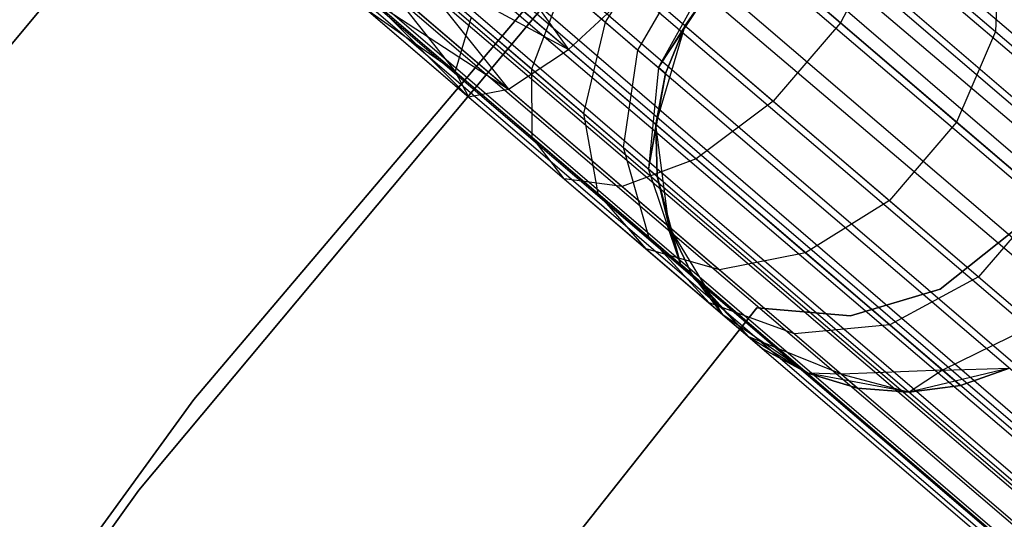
# Model space of a CAD drawing. Extents: x -189 to 189, y -189 to 189.
# Tile 212 of 256: x -49.46 to -45.49, y 37.79 to 39.81. Entities that reach past the tile are written whole.
import ezdxf

# ---------------------------------------------------------------- set-up
doc = ezdxf.new("R2010")
doc.units = 0
doc.header["$LTSCALE"] = 25.4
doc.layers.get('0').update_dxf_attribs({"linetype": 'CONTINUOUS'})

# ---------------------------------------------------------------- blocks, each defined once
blk = doc.blocks.new('CAMELEON-KENAI-C-12244_STL')
at = {"color": 0}
for p, q in [((-32.4495, 28.5618, -8.691), (-127.3775, 110.2576, -9)), ((-32.4495, 28.5618, -8.691), (-127.3775, 110.2576, -9)), ((-127.5586, 110.0463, -8.691), (-32.4495, 28.5618, -8.691)), ((-32.6966, 28.2733, -8.5219), (-127.5586, 110.0463, -8.691)), ((-32.6966, 28.2733, -8.5219), (-127.5586, 110.0463, -8.691)), ((-32.5672, 28.4243, -8.5864), (-127.5586, 110.0463, -8.691)), ((-32.5672, 28.4243, -8.5864), (-127.5586, 110.0463, -8.691)), ((-127.5586, 110.0463, -8.691), (-32.4495, 28.5618, -8.691)), ((-127.6764, 109.9088, -10.4135), (-32.5672, 28.4243, -10.4135)), ((-127.6764, 109.9088, -10.4135), (-32.5672, 28.4243, -10.4135)), ((-127.6764, 109.9088, -10.4135), (-32.4495, 28.5618, -10.309)), ((-127.6764, 109.9088, -10.4135), (-32.4495, 28.5618, -10.309)), ((-32.6966, 28.2733, -8.5219), (-127.8057, 109.7578, -8.5219)), ((-32.6966, 28.2733, -8.5219), (-127.8057, 109.7578, -8.5219)), ((-32.5672, 28.4243, -10.4135), (-127.941, 109.5999, -10.5)), ((-32.8319, 28.1154, -8.5), (-127.941, 109.5999, -8.5)), ((-32.8319, 28.1154, -8.5), (-127.941, 109.5999, -8.5)), ((-32.6966, 28.2733, -10.4781), (-127.941, 109.5999, -10.5)), ((-32.5672, 28.4243, -10.4135), (-127.941, 109.5999, -10.5)), ((-32.6966, 28.2733, -10.4781), (-127.941, 109.5999, -10.5)), ((-32.8319, 28.1154, -10.5), (-127.941, 109.5999, -10.5)), ((-32.8319, 28.1154, -10.5), (-127.941, 109.5999, -10.5)), ((-128.0763, 109.442, -8.5219), (-32.9671, 27.9575, -8.5219)), ((-33.2143, 27.669, -8.691), (-128.0763, 109.442, -8.5219)), ((-33.2143, 27.669, -8.691), (-128.0763, 109.442, -8.5219)), ((-33.0965, 27.8065, -8.5864), (-128.0763, 109.442, -8.5219)), ((-33.0965, 27.8065, -8.5864), (-128.0763, 109.442, -8.5219)), ((-128.0763, 109.442, -8.5219), (-32.9671, 27.9575, -8.5219)), ((-128.2056, 109.291, -10.4135), (-33.2143, 27.669, -10.309)), ((-128.2056, 109.291, -10.4135), (-33.2143, 27.669, -10.309)), ((-128.2056, 109.291, -10.4135), (-33.0965, 27.8065, -10.4135)), ((-32.8319, 28.1154, -10.5), (-128.2056, 109.291, -10.4135)), ((-32.8319, 28.1154, -10.5), (-128.2056, 109.291, -10.4135)), ((-32.9671, 27.9575, -10.4781), (-128.2056, 109.291, -10.4135)), ((-32.9671, 27.9575, -10.4781), (-128.2056, 109.291, -10.4135)), ((-128.2056, 109.291, -10.4135), (-33.0965, 27.8065, -10.4135)), ((-33.3154, 27.5511, -8.8309), (-128.3234, 109.1535, -8.691)), ((-33.3154, 27.5511, -8.8309), (-128.3234, 109.1535, -8.691)), ((-33.2143, 27.669, -8.691), (-128.3234, 109.1535, -8.691)), ((-33.2143, 27.669, -8.691), (-128.3234, 109.1535, -8.691)), ((-128.4245, 109.0356, -10.1691), (-33.3154, 27.5511, -10.1691)), ((-128.4245, 109.0356, -10.1691), (-33.3154, 27.5511, -10.1691)), ((-128.4245, 109.0356, -10.1691), (-33.2143, 27.669, -10.309)), ((-128.4245, 109.0356, -10.1691), (-33.2143, 27.669, -10.309)), ((-33.3953, 27.4577, -9), (-128.5044, 108.9423, -9)), ((-128.5044, 108.9423, -9), (-33.4506, 27.3932, -9.191)), ((-33.3953, 27.4577, -9), (-128.5044, 108.9423, -9)), ((-33.3154, 27.5511, -8.8309), (-128.5044, 108.9423, -9)), ((-33.3154, 27.5511, -8.8309), (-128.5044, 108.9423, -9)), ((-128.5044, 108.9423, -9), (-33.4506, 27.3932, -9.191)), ((-128.5044, 108.9423, -9), (-33.4789, 27.3602, -9.3955)), ((-128.5044, 108.9423, -9), (-33.4789, 27.3602, -9.3955)), ((-128.5598, 108.8777, -9.809), (-33.4506, 27.3932, -9.809)), ((-128.5598, 108.8777, -9.809), (-33.4506, 27.3932, -9.809)), ((-128.5598, 108.8777, -9.809), (-33.3953, 27.4577, -10)), ((-128.5598, 108.8777, -9.809), (-33.3953, 27.4577, -10)), ((-128.5598, 108.8777, -9.809), (-33.3154, 27.5511, -10.1691)), ((-128.5598, 108.8777, -9.809), (-33.3154, 27.5511, -10.1691)), ((-128.588, 108.8447, -9.3955), (-33.4789, 27.3602, -9.3955)), ((-128.588, 108.8447, -9.3955), (-33.4789, 27.3602, -9.6045)), ((-128.588, 108.8447, -9.3955), (-33.4789, 27.3602, -9.3955)), ((-128.588, 108.8447, -9.3955), (-33.4789, 27.3602, -9.6045)), ((-128.588, 108.8447, -9.3955), (-33.4506, 27.3932, -9.809)), ((-128.588, 108.8447, -9.3955), (-33.4506, 27.3932, -9.809)), ((-47.2094, 42.4446, -160.5), (-50.2497, 38.7968, -160.5)), ((-50.2497, 38.7968, -170), (-47.2094, 42.4446, -170)), ((-47.2094, 42.4446, -160.5), (-50.2497, 38.7968, -160.5)), ((-50.2497, 38.7968, -170), (-47.2094, 42.4446, -170)), ((-48.7534, 38.277, -160.5), (-45.7185, 41.8557, -160.5)), ((-45.7185, 41.8557, -170), (-48.7534, 38.277, -170)), ((-45.7185, 41.8557, -170), (-48.7534, 38.277, -170)), ((-48.7534, 38.277, -160.5), (-45.7185, 41.8557, -160.5)), ((-48.9754, 37.911, -167), (-46.0048, 41.466, -167)), ((-46.0048, 41.466, -168), (-48.9754, 37.911, -168)), ((-48.9754, 37.911, -167), (-46.0048, 41.466, -167)), ((-46.0048, 41.466, -168), (-48.9754, 37.911, -168)), ((-47.6771, 40.2984, -158.5865), (-47.2428, 39.6879, -158.7867)), ((-47.6771, 40.2984, -158.5865), (-47.2428, 39.6879, -158.7867)), ((-46.6918, 40.2637, -158.6233), (-46.1464, 39.7964, -158.9209)), ((-46.6918, 40.2637, -158.6233), (-46.1464, 39.7964, -158.9209)), ((-47.7949, 40.1609, -158.691), (-47.2428, 39.6879, -158.7867)), ((-47.7949, 40.1609, -158.691), (-47.2428, 39.6879, -158.7867)), ((-47.0937, 39.7986, -160.7318), (-46.8755, 40.1472, -160.7929)), ((-47.0937, 39.7986, -160.7318), (-46.8755, 40.1472, -160.7929)), ((-45.9634, 40.1399, -159.0673), (-46.1464, 39.7964, -158.9209)), ((-45.9634, 40.1399, -159.0673), (-46.1464, 39.7964, -158.9209)), ((-45.9634, 40.1399, -159.0673), (-45.5216, 39.7613, -159.5137)), ((-45.9634, 40.1399, -159.0673), (-45.5216, 39.7613, -159.5137)), ((-45.5065, 40.1148, -159.7322), (-45.5216, 39.7613, -159.5137)), ((-45.5065, 40.1148, -159.7322), (-45.5216, 39.7613, -159.5137)), ((-47.896, 40.0429, -158.8309), (-47.2428, 39.6879, -158.7867)), ((-47.896, 40.0429, -158.8309), (-47.2428, 39.6879, -158.7867)), ((-47.896, 40.0429, -158.8309), (-47.4845, 39.5286, -159.0852)), ((-47.896, 40.0429, -158.8309), (-47.4845, 39.5286, -159.0852)), ((-46.9626, 39.6862, -160.9568), (-46.7548, 40.0438, -161)), ((-46.9626, 39.6862, -160.9568), (-46.7548, 40.0438, -161)), ((-46.8801, 39.6156, -161.2188), (-46.6789, 39.9788, -161.2412)), ((-46.8801, 39.6156, -161.2188), (-46.6789, 39.9788, -161.2412)), ((-47.9759, 39.9496, -159), (-47.4845, 39.5286, -159.0852)), ((-47.9759, 39.9496, -159), (-47.4845, 39.5286, -159.0852)), ((-47.9759, 39.9496, -160), (-47.6989, 39.6003, -159.8666)), ((-47.9759, 39.9496, -160), (-47.6989, 39.6003, -159.8666)), ((-47.3906, 39.61, -160.3474), (-47.2645, 39.945, -160.5591)), ((-47.3906, 39.61, -160.3474), (-47.2645, 39.945, -160.5591)), ((-47.2645, 39.945, -160.5591), (-47.0937, 39.7986, -160.7318)), ((-47.2645, 39.945, -160.5591), (-47.0937, 39.7986, -160.7318)), ((-47.2428, 39.6879, -158.7867), (-46.9624, 39.9479, -158.6233)), ((-47.2428, 39.6879, -158.7867), (-46.9624, 39.9479, -158.6233)), ((-46.9624, 39.9479, -158.6233), (-46.4169, 39.4806, -158.9209)), ((-46.9624, 39.9479, -158.6233), (-46.4169, 39.4806, -158.9209)), ((-46.8801, 39.6156, -161.2188), (-46.653, 39.9567, -161.5)), ((-46.8801, 39.6156, -161.2188), (-46.653, 39.9567, -161.5)), ((-46.7717, 39.7846, -167), (-46.653, 39.9567, -167)), ((-46.653, 39.9567, -161.5), (-46.7717, 39.7846, -161.5)), ((-46.653, 39.9567, -161.5), (-46.7717, 39.7846, -161.5)), ((-46.7717, 39.7846, -167), (-46.653, 39.9567, -167)), ((-48.0312, 39.885, -159.191), (-47.4845, 39.5286, -159.0852)), ((-48.0312, 39.885, -159.191), (-47.4845, 39.5286, -159.0852)), ((-48.0312, 39.885, -159.191), (-47.6459, 39.4977, -159.4672)), ((-48.0312, 39.885, -159.191), (-47.6459, 39.4977, -159.4672)), ((-48.0312, 39.885, -159.809), (-47.6989, 39.6003, -159.8666)), ((-48.0312, 39.885, -159.809), (-47.6989, 39.6003, -159.8666)), ((-48.0595, 39.852, -159.6045), (-47.6459, 39.4977, -159.4672)), ((-48.0595, 39.852, -159.3955), (-47.6459, 39.4977, -159.4672)), ((-48.0595, 39.852, -159.3955), (-47.6459, 39.4977, -159.4672)), ((-48.0595, 39.852, -159.6045), (-47.6459, 39.4977, -159.4672)), ((-48.0595, 39.852, -159.6045), (-47.6989, 39.6003, -159.8666)), ((-48.0595, 39.852, -159.6045), (-47.6989, 39.6003, -159.8666)), ((-47.6344, 39.8188, -160.2145), (-47.6989, 39.6003, -159.8666)), ((-47.6344, 39.8188, -160.2145), (-47.6989, 39.6003, -159.8666)), ((-47.6344, 39.8188, -160.2145), (-47.3906, 39.61, -160.3474)), ((-47.6344, 39.8188, -160.2145), (-47.3906, 39.61, -160.3474)), ((-47.1813, 39.4307, -160.5589), (-47.0937, 39.7986, -160.7318)), ((-47.1813, 39.4307, -160.5589), (-47.0937, 39.7986, -160.7318)), ((-47.0937, 39.7986, -160.7318), (-46.9626, 39.6862, -160.9568)), ((-47.0937, 39.7986, -160.7318), (-46.9626, 39.6862, -160.9568)), ((-46.8904, 39.386, -167), (-46.7717, 39.7846, -167)), ((-46.8904, 39.386, -167), (-46.7717, 39.7846, -167)), ((-46.7717, 39.7846, -161.5), (-46.8801, 39.6156, -161.2188)), ((-46.7717, 39.7846, -161.5), (-46.8801, 39.6156, -161.2188)), ((-46.7717, 39.7846, -161.5), (-46.852, 39.5915, -161.5)), ((-46.852, 39.5915, -161.5), (-46.7717, 39.7846, -167)), ((-46.852, 39.5915, -161.5), (-46.7717, 39.7846, -167)), ((-46.7717, 39.7846, -161.5), (-46.852, 39.5915, -161.5)), ((-46.7717, 39.7846, -161.5), (-46.7717, 39.7846, -167)), ((-46.7717, 39.7846, -161.5), (-46.7717, 39.7846, -167)), ((-46.1464, 39.7964, -158.9209), (-46.4169, 39.4806, -158.9209)), ((-46.1464, 39.7964, -158.9209), (-46.4169, 39.4806, -158.9209)), ((-46.1464, 39.7964, -158.9209), (-45.678, 39.3951, -159.3941)), ((-46.1464, 39.7964, -158.9209), (-45.678, 39.3951, -159.3941)), ((-45.5216, 39.7613, -159.5137), (-45.678, 39.3951, -159.3941)), ((-45.5216, 39.7613, -159.5137), (-45.678, 39.3951, -159.3941)), ((-45.5216, 39.7613, -159.5137), (-45.1826, 39.4709, -160.0955)), ((-45.5216, 39.7613, -159.5137), (-45.1826, 39.4709, -160.0955)), ((-47.4845, 39.5286, -159.0852), (-47.2428, 39.6879, -158.7867)), ((-47.4845, 39.5286, -159.0852), (-47.2428, 39.6879, -158.7867)), ((-47.2428, 39.6879, -158.7867), (-46.7283, 39.2471, -159.0673)), ((-47.2428, 39.6879, -158.7867), (-46.7283, 39.2471, -159.0673)), ((-47.0207, 39.2931, -160.8346), (-46.9626, 39.6862, -160.9568)), ((-47.0207, 39.2931, -160.8346), (-46.9626, 39.6862, -160.9568)), ((-46.9626, 39.6862, -160.9568), (-46.8801, 39.6156, -161.2188)), ((-46.9626, 39.6862, -160.9568), (-46.8801, 39.6156, -161.2188)), ((-47.6989, 39.6003, -159.8666), (-47.6459, 39.4977, -159.4672)), ((-47.6989, 39.6003, -159.8666), (-47.6459, 39.4977, -159.4672)), ((-47.6989, 39.6003, -159.8666), (-47.3892, 39.335, -160.0356)), ((-47.6989, 39.6003, -159.8666), (-47.3892, 39.335, -160.0356)), ((-47.3892, 39.335, -160.0356), (-47.3906, 39.61, -160.3474)), ((-47.3906, 39.61, -160.3474), (-47.1813, 39.4307, -160.5589)), ((-47.3906, 39.61, -160.3474), (-47.1813, 39.4307, -160.5589)), ((-47.3892, 39.335, -160.0356), (-47.3906, 39.61, -160.3474)), ((-46.8801, 39.6156, -161.2188), (-46.9197, 39.2066, -161.1555)), ((-46.8801, 39.6156, -161.2188), (-46.9197, 39.2066, -161.1555)), ((-46.852, 39.5915, -161.5), (-46.9197, 39.2066, -161.1555)), ((-46.852, 39.5915, -161.5), (-46.9197, 39.2066, -161.1555)), ((-46.852, 39.5915, -161.5), (-46.8904, 39.386, -161.5)), ((-46.8904, 39.386, -167), (-46.852, 39.5915, -161.5)), ((-46.852, 39.5915, -161.5), (-46.8904, 39.386, -161.5)), ((-46.8904, 39.386, -167), (-46.852, 39.5915, -161.5)), ((-46.852, 39.5915, -161.5), (-46.8801, 39.6156, -161.2188)), ((-46.852, 39.5915, -161.5), (-46.8801, 39.6156, -161.2188)), ((-47.6459, 39.4977, -159.4672), (-47.4845, 39.5286, -159.0852)), ((-47.6459, 39.4977, -159.4672), (-47.4845, 39.5286, -159.0852)), ((-47.4845, 39.5286, -159.0852), (-47.0266, 39.1363, -159.3349)), ((-47.4845, 39.5286, -159.0852), (-47.0266, 39.1363, -159.3349)), ((-47.6459, 39.4977, -159.4672), (-47.2604, 39.1674, -159.6774)), ((-47.6459, 39.4977, -159.4672), (-47.2604, 39.1674, -159.6774)), ((-46.4169, 39.4806, -158.9209), (-46.7283, 39.2471, -159.0673)), ((-46.4169, 39.4806, -158.9209), (-46.7283, 39.2471, -159.0673)), ((-46.4169, 39.4806, -158.9209), (-45.9485, 39.0793, -159.3941)), ((-46.4169, 39.4806, -158.9209), (-45.9485, 39.0793, -159.3941)), ((-47.1232, 39.1071, -160.3043), (-47.1813, 39.4307, -160.5589)), ((-47.1813, 39.4307, -160.5589), (-47.0207, 39.2931, -160.8346)), ((-47.1813, 39.4307, -160.5589), (-47.0207, 39.2931, -160.8346)), ((-47.1232, 39.1071, -160.3043), (-47.1813, 39.4307, -160.5589)), ((-46.8904, 39.386, -161.5), (-46.9197, 39.2066, -161.1555)), ((-46.8904, 39.386, -161.5), (-46.9197, 39.2066, -161.1555)), ((-46.8368, 38.9737, -167), (-46.8904, 39.386, -167)), ((-46.8904, 39.386, -161.5), (-46.8853, 39.177, -161.5)), ((-46.8853, 39.177, -161.5), (-46.8904, 39.386, -167)), ((-46.8368, 38.9737, -167), (-46.8904, 39.386, -167)), ((-46.8853, 39.177, -161.5), (-46.8904, 39.386, -167)), ((-46.8904, 39.386, -161.5), (-46.8853, 39.177, -161.5)), ((-46.8904, 39.386, -161.5), (-46.8904, 39.386, -167)), ((-46.8904, 39.386, -161.5), (-46.8904, 39.386, -167)), ((-45.678, 39.3951, -159.3941), (-45.9485, 39.0793, -159.3941)), ((-45.678, 39.3951, -159.3941), (-45.9485, 39.0793, -159.3941)), ((-45.678, 39.3951, -159.3941), (-45.3186, 39.0871, -160.0109)), ((-45.678, 39.3951, -159.3941), (-45.3186, 39.0871, -160.0109)), ((-47.2604, 39.1674, -159.6774), (-47.3892, 39.335, -160.0356)), ((-47.3892, 39.335, -160.0356), (-47.1232, 39.1071, -160.3043)), ((-47.3892, 39.335, -160.0356), (-47.1232, 39.1071, -160.3043)), ((-47.2604, 39.1674, -159.6774), (-47.3892, 39.335, -160.0356)), ((-46.9191, 38.9323, -160.6545), (-47.0207, 39.2931, -160.8346)), ((-47.0207, 39.2931, -160.8346), (-46.9197, 39.2066, -161.1555)), ((-47.0207, 39.2931, -160.8346), (-46.9197, 39.2066, -161.1555)), ((-46.9191, 38.9323, -160.6545), (-47.0207, 39.2931, -160.8346)), ((-46.7283, 39.2471, -159.0673), (-47.0266, 39.1363, -159.3349)), ((-46.7283, 39.2471, -159.0673), (-47.0266, 39.1363, -159.3349)), ((-46.7283, 39.2471, -159.0673), (-46.2865, 38.8686, -159.5137)), ((-46.7283, 39.2471, -159.0673), (-46.2865, 38.8686, -159.5137)), ((-46.7908, 38.8223, -161.0623), (-46.9197, 39.2066, -161.1555)), ((-46.9197, 39.2066, -161.1555), (-46.8853, 39.177, -161.5)), ((-46.7908, 38.8223, -161.0623), (-46.9197, 39.2066, -161.1555)), ((-46.9197, 39.2066, -161.1555), (-46.8853, 39.177, -161.5)), ((-47.0266, 39.1363, -159.3349), (-47.2604, 39.1674, -159.6774)), ((-47.2604, 39.1674, -159.6774), (-46.9294, 38.8838, -160.0119)), ((-47.2604, 39.1674, -159.6774), (-46.9294, 38.8838, -160.0119)), ((-47.0266, 39.1363, -159.3349), (-47.2604, 39.1674, -159.6774)), ((-46.8853, 39.177, -161.5), (-46.7908, 38.8223, -161.0623)), ((-46.8853, 39.177, -161.5), (-46.8368, 38.9737, -161.5)), ((-46.8853, 39.177, -161.5), (-46.7908, 38.8223, -161.0623)), ((-46.8368, 38.9737, -167), (-46.8853, 39.177, -161.5)), ((-46.8853, 39.177, -161.5), (-46.8368, 38.9737, -161.5)), ((-46.8368, 38.9737, -167), (-46.8853, 39.177, -161.5)), ((-46.9294, 38.8838, -160.0119), (-47.1232, 39.1071, -160.3043)), ((-47.1232, 39.1071, -160.3043), (-46.9191, 38.9323, -160.6545)), ((-47.1232, 39.1071, -160.3043), (-46.9191, 38.9323, -160.6545)), ((-46.9294, 38.8838, -160.0119), (-47.1232, 39.1071, -160.3043)), ((-47.0266, 39.1363, -159.3349), (-46.6334, 38.7995, -159.7322)), ((-47.0266, 39.1363, -159.3349), (-46.6334, 38.7995, -159.7322)), ((-45.9485, 39.0793, -159.3941), (-46.2865, 38.8686, -159.5137)), ((-45.9485, 39.0793, -159.3941), (-46.2865, 38.8686, -159.5137)), ((-45.9485, 39.0793, -159.3941), (-45.5891, 38.7713, -160.0109)), ((-45.9485, 39.0793, -159.3941), (-45.5891, 38.7713, -160.0109)), ((-45.3186, 39.0871, -160.0109), (-45.5891, 38.7713, -160.0109)), ((-45.3186, 39.0871, -160.0109), (-45.5891, 38.7713, -160.0109)), ((-46.6201, 38.6188, -167), (-46.8368, 38.9737, -167)), ((-46.8368, 38.9737, -161.5), (-46.7908, 38.8223, -161.0623)), ((-46.8368, 38.9737, -161.5), (-46.7908, 38.8223, -161.0623)), ((-46.8368, 38.9737, -161.5), (-46.7471, 38.7849, -161.5)), ((-46.7471, 38.7849, -161.5), (-46.8368, 38.9737, -167)), ((-46.6201, 38.6188, -167), (-46.8368, 38.9737, -167)), ((-46.7471, 38.7849, -161.5), (-46.8368, 38.9737, -167)), ((-46.8368, 38.9737, -161.5), (-46.7471, 38.7849, -161.5)), ((-46.8368, 38.9737, -161.5), (-46.8368, 38.9737, -167)), ((-46.8368, 38.9737, -161.5), (-46.8368, 38.9737, -167)), ((-45.7441, 38.7223, -165), (-45.4482, 38.9577, -165)), ((-45.4482, 38.9577, -167), (-45.7441, 38.7223, -167)), ((-45.4482, 38.9577, -167), (-45.7441, 38.7223, -167)), ((-45.7441, 38.7223, -165), (-45.4482, 38.9577, -165)), ((-46.6754, 38.6662, -160.4477), (-46.9191, 38.9323, -160.6545)), ((-46.9191, 38.9323, -160.6545), (-46.7908, 38.8223, -161.0623)), ((-46.9191, 38.9323, -160.6545), (-46.7908, 38.8223, -161.0623)), ((-46.6754, 38.6662, -160.4477), (-46.9191, 38.9323, -160.6545)), ((-46.6334, 38.7995, -159.7322), (-46.9294, 38.8838, -160.0119)), ((-46.9294, 38.8838, -160.0119), (-46.6754, 38.6662, -160.4477)), ((-46.9294, 38.8838, -160.0119), (-46.6754, 38.6662, -160.4477)), ((-46.6334, 38.7995, -159.7322), (-46.9294, 38.8838, -160.0119)), ((-46.2865, 38.8686, -159.5137), (-46.6334, 38.7995, -159.7322)), ((-46.2865, 38.8686, -159.5137), (-46.6334, 38.7995, -159.7322)), ((-46.2865, 38.8686, -159.5137), (-45.9475, 38.5782, -160.0955)), ((-46.2865, 38.8686, -159.5137), (-45.9475, 38.5782, -160.0955)), ((-46.7471, 38.7849, -161.5), (-46.7908, 38.8223, -161.0623)), ((-46.7471, 38.7849, -161.5), (-46.7908, 38.8223, -161.0623)), ((-46.5158, 38.5294, -160.9553), (-46.7908, 38.8223, -161.0623)), ((-46.5158, 38.5294, -160.9553), (-46.7908, 38.8223, -161.0623)), ((-46.7471, 38.7849, -161.5), (-46.5158, 38.5294, -160.9553)), ((-46.7471, 38.7849, -161.5), (-46.5158, 38.5294, -160.9553)), ((-46.7471, 38.7849, -161.5), (-46.6201, 38.6188, -161.5)), ((-46.6201, 38.6188, -167), (-46.7471, 38.7849, -161.5)), ((-46.7471, 38.7849, -161.5), (-46.6201, 38.6188, -161.5)), ((-46.6201, 38.6188, -167), (-46.7471, 38.7849, -161.5)), ((-46.6334, 38.7995, -159.7322), (-46.3317, 38.541, -160.25)), ((-46.6334, 38.7995, -159.7322), (-46.3317, 38.541, -160.25)), ((-45.5891, 38.7713, -160.0109), (-45.9475, 38.5782, -160.0955)), ((-45.5891, 38.7713, -160.0109), (-45.9475, 38.5782, -160.0955)), ((-45.5891, 38.7713, -160.0109), (-45.3632, 38.5778, -160.7292)), ((-45.5891, 38.7713, -160.0109), (-45.3632, 38.5778, -160.7292)), ((-46.1063, 38.6136, -165), (-45.7441, 38.7223, -165)), ((-45.7441, 38.7223, -167), (-46.1063, 38.6136, -167)), ((-45.7441, 38.7223, -167), (-46.1063, 38.6136, -167)), ((-46.1063, 38.6136, -165), (-45.7441, 38.7223, -165)), ((-45.7441, 38.7223, -165), (-45.7441, 38.7223, -167)), ((-45.7441, 38.7223, -165), (-45.7441, 38.7223, -167)), ((-46.3317, 38.541, -160.25), (-46.6754, 38.6662, -160.4477)), ((-46.6754, 38.6662, -160.4477), (-46.5158, 38.5294, -160.9553)), ((-46.6754, 38.6662, -160.4477), (-46.5158, 38.5294, -160.9553)), ((-46.3317, 38.541, -160.25), (-46.6754, 38.6662, -160.4477)), ((-48.2312, 36.4416, -165), (-46.4829, 38.6471, -165)), ((-46.4829, 38.6471, -167), (-48.2312, 36.4416, -167)), ((-46.4829, 38.6471, -167), (-48.2312, 36.4416, -167)), ((-48.2312, 36.4416, -165), (-46.4829, 38.6471, -165)), ((-46.4829, 38.6471, -165), (-46.4829, 38.6471, -167)), ((-46.4829, 38.6471, -165), (-46.4829, 38.6471, -167)), ((-46.4829, 38.6471, -165), (-46.1063, 38.6136, -165)), ((-46.1063, 38.6136, -167), (-46.4829, 38.6471, -167)), ((-46.1063, 38.6136, -167), (-46.4829, 38.6471, -167)), ((-46.4829, 38.6471, -165), (-46.1063, 38.6136, -165)), ((-46.2777, 38.3828, -167), (-46.6201, 38.6188, -167)), ((-46.6201, 38.6188, -161.5), (-46.5158, 38.5294, -160.9553)), ((-46.6201, 38.6188, -161.5), (-46.5158, 38.5294, -160.9553)), ((-46.6201, 38.6188, -161.5), (-46.6201, 38.6188, -167)), ((-46.4613, 38.4828, -161.5), (-46.6201, 38.6188, -167)), ((-46.4613, 38.4828, -161.5), (-46.6201, 38.6188, -167)), ((-46.2777, 38.3828, -167), (-46.6201, 38.6188, -167)), ((-46.6201, 38.6188, -161.5), (-46.6201, 38.6188, -167)), ((-46.1063, 38.6136, -165), (-46.1063, 38.6136, -167)), ((-46.1063, 38.6136, -165), (-46.1063, 38.6136, -167)), ((-45.9475, 38.5782, -160.0955), (-46.3317, 38.541, -160.25)), ((-45.9475, 38.5782, -160.0955), (-46.3317, 38.541, -160.25)), ((-45.9475, 38.5782, -160.0955), (-45.7344, 38.3956, -160.773)), ((-45.9475, 38.5782, -160.0955), (-45.7344, 38.3956, -160.773)), ((-45.3632, 38.5778, -160.7292), (-45.7344, 38.3956, -160.773)), ((-45.3632, 38.5778, -160.7292), (-45.7344, 38.3956, -160.773)), ((-46.1421, 38.3785, -160.853), (-46.5158, 38.5294, -160.9553)), ((-46.5158, 38.5294, -160.9553), (-46.2777, 38.3828, -161.5)), ((-46.5158, 38.5294, -160.9553), (-46.2777, 38.3828, -161.5)), ((-46.5158, 38.5294, -160.9553), (-46.4613, 38.4828, -161.5)), ((-46.5158, 38.5294, -160.9553), (-46.4613, 38.4828, -161.5)), ((-46.1421, 38.3785, -160.853), (-46.5158, 38.5294, -160.9553)), ((-46.3317, 38.541, -160.25), (-46.1421, 38.3785, -160.853)), ((-46.3317, 38.541, -160.25), (-46.1421, 38.3785, -160.853)), ((-46.4613, 38.4828, -161.5), (-46.2777, 38.3828, -161.5)), ((-46.2777, 38.3828, -167), (-46.4613, 38.4828, -161.5)), ((-46.4613, 38.4828, -161.5), (-46.2777, 38.3828, -161.5)), ((-46.2777, 38.3828, -167), (-46.4613, 38.4828, -161.5)), ((-45.7344, 38.3956, -160.773), (-46.1421, 38.3785, -160.853)), ((-45.7344, 38.3956, -160.773), (-46.1421, 38.3785, -160.853)), ((-45.4645, 38.4028, -167), (-45.869, 38.3063, -167)), ((-45.4645, 38.4028, -167), (-45.869, 38.3063, -167)), ((-45.7344, 38.3956, -160.773), (-45.869, 38.3063, -161.5)), ((-45.7344, 38.3956, -160.773), (-45.869, 38.3063, -161.5)), ((-45.7344, 38.3956, -160.773), (-45.4645, 38.4028, -161.5)), ((-45.7344, 38.3956, -160.773), (-45.4645, 38.4028, -161.5)), ((-45.7344, 38.3956, -160.773), (-45.6617, 38.3333, -161.5)), ((-45.7344, 38.3956, -160.773), (-45.6617, 38.3333, -161.5)), ((-45.6617, 38.3333, -161.5), (-45.4645, 38.4028, -161.5)), ((-45.4645, 38.4028, -167), (-45.6617, 38.3333, -161.5)), ((-45.6617, 38.3333, -161.5), (-45.4645, 38.4028, -161.5)), ((-45.4645, 38.4028, -167), (-45.6617, 38.3333, -161.5)), ((-45.869, 38.3063, -167), (-46.2777, 38.3828, -167)), ((-46.1421, 38.3785, -160.853), (-46.2777, 38.3828, -161.5)), ((-46.2777, 38.3828, -161.5), (-46.0774, 38.3231, -161.5)), ((-46.1421, 38.3785, -160.853), (-46.2777, 38.3828, -161.5)), ((-46.0774, 38.3231, -161.5), (-46.2777, 38.3828, -167)), ((-45.869, 38.3063, -167), (-46.2777, 38.3828, -167)), ((-46.0774, 38.3231, -161.5), (-46.2777, 38.3828, -167)), ((-46.2777, 38.3828, -161.5), (-46.0774, 38.3231, -161.5)), ((-46.2777, 38.3828, -161.5), (-46.2777, 38.3828, -167)), ((-46.2777, 38.3828, -161.5), (-46.2777, 38.3828, -167)), ((-46.1421, 38.3785, -160.853), (-45.869, 38.3063, -161.5)), ((-46.1421, 38.3785, -160.853), (-45.869, 38.3063, -161.5)), ((-46.1421, 38.3785, -160.853), (-46.0774, 38.3231, -161.5)), ((-46.1421, 38.3785, -160.853), (-46.0774, 38.3231, -161.5)), ((-46.0774, 38.3231, -161.5), (-45.869, 38.3063, -161.5)), ((-45.869, 38.3063, -167), (-46.0774, 38.3231, -161.5)), ((-46.0774, 38.3231, -161.5), (-45.869, 38.3063, -161.5)), ((-45.869, 38.3063, -167), (-46.0774, 38.3231, -161.5)), ((-45.869, 38.3063, -161.5), (-45.6617, 38.3333, -161.5)), ((-45.6617, 38.3333, -161.5), (-45.869, 38.3063, -167)), ((-45.6617, 38.3333, -161.5), (-45.869, 38.3063, -167)), ((-45.869, 38.3063, -161.5), (-45.6617, 38.3333, -161.5)), ((-51.5091, 34.479, -160.5), (-48.7534, 38.277, -160.5)), ((-48.7534, 38.277, -170), (-51.5091, 34.479, -170)), ((-48.7534, 38.277, -170), (-51.5091, 34.479, -170)), ((-51.5091, 34.479, -160.5), (-48.7534, 38.277, -160.5)), ((-48.7534, 38.277, -170), (-48.7534, 38.277, -160.5)), ((-48.7534, 38.277, -170), (-48.7534, 38.277, -160.5)), ((-45.869, 38.3063, -161.5), (-45.869, 38.3063, -167)), ((-45.869, 38.3063, -161.5), (-45.869, 38.3063, -167)), ((-51.6719, 34.1438, -167), (-48.9754, 37.911, -167)), ((-48.9754, 37.911, -168), (-51.6719, 34.1438, -168)), ((-51.6719, 34.1438, -167), (-48.9754, 37.911, -167)), ((-48.9754, 37.911, -168), (-51.6719, 34.1438, -168)), ((-48.9754, 37.911, -167), (-48.9754, 37.911, -168)), ((-48.9754, 37.911, -167), (-48.9754, 37.911, -168))]:
    blk.add_line(p, q, dxfattribs=at)

msp = doc.modelspace()

# ---------------------------------------------------------------- block references
at = {"color": 0}
msp.add_blockref('CAMELEON-KENAI-C-12244_STL', (0, 0), dxfattribs=at)

doc.saveas('drawing.dxf')
